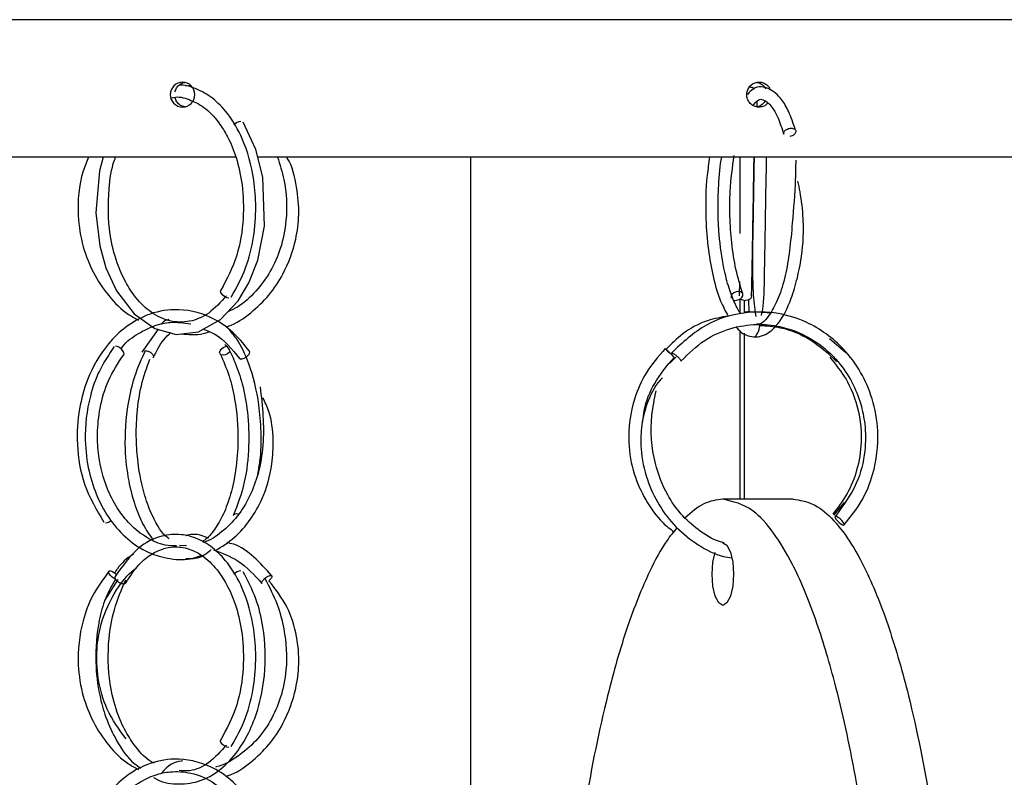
# Model space of a CAD drawing. Header units: millimetres. Extents: x 331 to 1634, y 417 to 1709.
# Tile 121 of 142: x 1397 to 1436, y 1042 to 1073. Entities that reach past the tile are written whole.
import ezdxf

# ---------------------------------------------------------------- set-up
doc = ezdxf.new("R2010")
doc.units = ezdxf.units.MM

msp = doc.modelspace()

# ---------------------------------------------------------------- linework, layer by layer
at = {"color": 7, "linetype": 'Continuous', "lineweight": 25}
for p, q in [((1414.953, 1072.664), (1348.453, 1072.664)), ((1481.453, 1072.664), (1414.953, 1072.664)), ((1403.729, 1070.035), (1403.525, 1069.998)), ((1405.531, 1067.164), (1380.846, 1067.164)), ((1451.616, 1067.164), (1406.414, 1067.164)), ((1414.953, 1017.164), (1414.953, 1067.164)), ((1425.751, 1064.108), (1425.751, 1067.164)), ((1425.714, 1062.177), (1425.703, 1061.607)), ((1425.751, 1060.92), (1425.751, 1061.485)), ((1425.915, 1060.942), (1425.915, 1061.426)), ((1426.082, 1061.451), (1426.098, 1060.943)), ((1402.42, 1060.276), (1401.776, 1059.35)), ((1425.751, 1053.459), (1425.751, 1060.2)), ((1425.915, 1053.459), (1425.915, 1060.109)), ((1429.981, 1059.317), (1429.319, 1059.88)), ((1402.229, 1059.139), (1402.217, 1059.123)), ((1422.917, 1058.902), (1423.163, 1059.143)), ((1427.87, 1053.459), (1425.051, 1053.459)), ((1429.908, 1053.335), (1429.481, 1052.821)), ((1403.56, 1051.595), (1403.28, 1051.609)), ((1400.294, 1049.406), (1400.825, 1050.243))]:
    msp.add_line(p, q, dxfattribs=at)
at = {"color": 7, "linetype": 'Continuous', "lineweight": 25, "flags": 128}
for points in [[(1400.225, 1067.164), (1400.069, 1066.617), (1399.93, 1064.934), (1400.084, 1063.611), (1400.332, 1062.729), (1400.759, 1061.802), (1401.462, 1060.882), (1402.288, 1060.294), (1403.146, 1060.059), (1404.038, 1060.167), (1404.924, 1060.653), (1405.629, 1061.403), (1406.056, 1062.12), (1406.415, 1063.04), (1406.681, 1064.397), (1406.62, 1066.353), (1406.339, 1067.472), (1405.826, 1068.558), (1405.826, 1068.558)], [(1405.26, 1061.517), (1405.179, 1061.531), (1405.093, 1061.571), (1405.015, 1061.629), (1404.957, 1061.696), (1404.928, 1061.764), (1404.932, 1061.821), (1404.94, 1061.835)], [(1425.483, 1061.433), (1425.557, 1061.424), (1425.651, 1061.439), (1425.74, 1061.478), (1425.81, 1061.536), (1425.851, 1061.604), (1425.856, 1061.671), (1425.825, 1061.728), (1425.763, 1061.765), (1425.678, 1061.777), (1425.584, 1061.763), (1425.495, 1061.724), (1425.424, 1061.666), (1425.383, 1061.598), (1425.378, 1061.53), (1425.384, 1061.512)], [(1426.203, 1061.603), (1426.203, 1061.598), (1426.184, 1061.53), (1426.129, 1061.474), (1426.048, 1061.436), (1425.953, 1061.424)], [(1401.044, 1059.248), (1401.064, 1059.284), (1401.054, 1059.341), (1401.015, 1059.408), (1400.951, 1059.476), (1400.873, 1059.534), (1400.792, 1059.573), (1400.721, 1059.588)], [(1405.292, 1059.355), (1405.283, 1059.346), (1405.208, 1059.288), (1405.119, 1059.249), (1405.03, 1059.234), (1404.955, 1059.247), (1404.904, 1059.284), (1404.886, 1059.341), (1404.904, 1059.408), (1404.954, 1059.476), (1405.029, 1059.534), (1405.118, 1059.573), (1405.207, 1059.588), (1405.207, 1059.588)], [(1422.742, 1059.495), (1422.757, 1059.483), (1422.796, 1059.445), (1422.854, 1059.389), (1422.922, 1059.321), (1422.989, 1059.253), (1423.046, 1059.195), (1423.083, 1059.156), (1423.096, 1059.141), (1423.096, 1059.141)], [(1405.646, 1052.862), (1405.572, 1052.87), (1405.495, 1052.856), (1405.443, 1052.816), (1405.436, 1052.804)], [(1429.894, 1052.424), (1429.915, 1052.439), (1429.908, 1052.478), (1429.873, 1052.536), (1429.816, 1052.604), (1429.746, 1052.671), (1429.673, 1052.728), (1429.608, 1052.765), (1429.562, 1052.777), (1429.541, 1052.763), (1429.548, 1052.724), (1429.583, 1052.666), (1429.64, 1052.598), (1429.71, 1052.53), (1429.783, 1052.474), (1429.848, 1052.436), (1429.894, 1052.424)], [(1425.051, 1051.709), (1425.215, 1051.614), (1425.353, 1051.343), (1425.446, 1050.938), (1425.479, 1050.459)], [(1425.479, 1050.459), (1425.446, 1049.981), (1425.353, 1049.576), (1425.215, 1049.305), (1425.051, 1049.209), (1424.887, 1049.305), (1424.749, 1049.576), (1424.656, 1049.981), (1424.624, 1050.459), (1424.656, 1050.938), (1424.745, 1051.333)], [(1400.709, 1050.257), (1400.658, 1050.284), (1400.581, 1050.341), (1400.513, 1050.408), (1400.464, 1050.476), (1400.442, 1050.534), (1400.45, 1050.573), (1400.487, 1050.588)], [(1405.26, 1043.517), (1405.179, 1043.531), (1405.093, 1043.571), (1405.015, 1043.629), (1404.957, 1043.696), (1404.928, 1043.764), (1404.932, 1043.821), (1404.94, 1043.835)]]:
    msp.add_lwpolyline(points, dxfattribs=at)
at = {"color": 7, "linetype": 'Continuous', "lineweight": 25}
for centre, radius, start, end in [((1405.762, 1068.188), 0.401, 93.3392, 138.4337), ((1425.946, 1061.717), 0.293, 230.4804, 271.3376), ((1426.115, 1062.575), 4.567, 222.4035, 225.8682), ((1400.285, 1052.899), 0.384, 275.1377, 310.6698), ((1400.399, 1050.135), 0.461, 39.3618, 78.9904), ((1405.762, 1050.188), 0.401, 93.3392, 138.4337)]:
    msp.add_arc(centre, radius, start, end, dxfattribs=at)
for points, knots in [([(1403.898, 1069.664), (1403.898, 1069.532), (1403.845, 1069.402), (1403.663, 1069.218), (1403.534, 1069.164), (1403.277, 1069.164), (1403.15, 1069.217), (1402.966, 1069.403), (1402.914, 1069.533), (1402.913, 1069.794), (1402.967, 1069.925), (1403.148, 1070.109), (1403.275, 1070.164), (1403.535, 1070.164), (1403.663, 1070.11), (1403.845, 1069.925), (1403.898, 1069.796), (1403.898, 1069.664)], [0, 0, 0, 0, 0.125, 0.125, 0.25, 0.25, 0.375, 0.375, 0.5, 0.5, 0.625, 0.625, 0.75, 0.75, 0.875, 0.875, 1, 1, 1, 1]), ([(1403.1, 1069.779), (1403.118, 1069.832), (1403.154, 1069.94), (1403.271, 1070.063), (1403.389, 1070.137), (1403.468, 1070.146), (1403.492, 1070.149)], [0, 0, 0, 0, 0.29104, 0.582086, 0.873138, 1, 1, 1, 1]), ([(1405.355, 1061.556), (1405.563, 1061.929), (1405.963, 1062.644), (1406.272, 1063.919), (1406.366, 1065.128), (1406.266, 1066.49), (1405.894, 1067.82), (1405.267, 1068.885), (1404.622, 1069.548), (1403.982, 1069.898), (1403.519, 1070.059), (1403.286, 1070.035), (1403.251, 1070.031)], [0, 0, 0, 0, 0.126406, 0.242162, 0.347347, 0.441991, 0.59918, 0.719768, 0.815736, 0.907247, 0.985885, 1, 1, 1, 1]), ([(1426.846, 1069.316), (1426.819, 1069.289), (1426.753, 1069.222), (1426.61, 1069.168), (1426.443, 1069.157), (1426.281, 1069.206), (1426.144, 1069.305), (1426.047, 1069.445), (1426.001, 1069.61), (1426.012, 1069.781), (1426.078, 1069.938), (1426.191, 1070.065), (1426.34, 1070.146), (1426.506, 1070.173), (1426.672, 1070.143), (1426.817, 1070.057), (1426.915, 1069.954), (1426.942, 1069.875), (1426.95, 1069.849)], [0, 0, 0, 0, 0.044816, 0.110776, 0.176733, 0.24269, 0.308647, 0.374606, 0.440565, 0.506522, 0.572478, 0.638436, 0.704395, 0.770353, 0.83631, 0.902267, 0.968225, 1, 1, 1, 1]), ([(1427.949, 1068.279), (1427.867, 1068.523), (1427.71, 1068.992), (1427.358, 1069.57), (1426.898, 1069.966), (1426.37, 1070.027), (1426.109, 1069.752), (1426.032, 1069.67)], [0, 0, 0, 0, 0.183615, 0.353475, 0.603951, 0.882162, 1, 1, 1, 1]), ([(1426.312, 1069.888), (1426.311, 1069.889), (1426.298, 1069.905), (1426.253, 1069.933), (1426.183, 1069.956), (1426.133, 1069.964), (1426.108, 1069.956), (1426.108, 1069.956)], [0, 0, 0, 0, 0.016765, 0.265806, 0.675649, 0.998221, 1, 1, 1, 1]), ([(1426.409, 1070.15), (1426.438, 1070.146), (1426.522, 1070.135), (1426.642, 1070.055), (1426.733, 1069.967), (1426.756, 1069.903), (1426.76, 1069.893)], [0, 0, 0, 0, 0.194428, 0.560309, 0.926198, 1, 1, 1, 1]), ([(1402.942, 1069.517), (1402.975, 1069.529), (1403.212, 1069.614), (1403.667, 1069.484), (1404.288, 1069.181), (1404.813, 1068.638), (1405.248, 1067.942), (1405.586, 1067.112), (1405.83, 1066.002), (1405.87, 1064.645), (1405.625, 1063.12), (1405.175, 1062.276), (1404.938, 1061.831)], [0, 0, 0, 0, 0.0153562, 0.1117049, 0.2076431, 0.3142322, 0.3885202, 0.4788644, 0.5852573, 0.7076427, 0.8459224, 1, 1, 1, 1]), ([(1403.492, 1069.176), (1403.448, 1069.186), (1403.35, 1069.208), (1403.224, 1069.307), (1403.135, 1069.423), (1403.116, 1069.509), (1403.109, 1069.54)], [0, 0, 0, 0, 0.240773, 0.537262, 0.833758, 1, 1, 1, 1]), ([(1426.261, 1069.231), (1426.314, 1069.298), (1426.484, 1069.51), (1426.715, 1069.473), (1427.02, 1069.197), (1427.282, 1068.724), (1427.418, 1068.304), (1427.492, 1068.076)], [0, 0, 0, 0, 0.123796, 0.394475, 0.635965, 0.802352, 1, 1, 1, 1]), ([(1426.428, 1069.174), (1426.427, 1069.211), (1426.423, 1069.318), (1426.42, 1069.372), (1426.418, 1069.408)], [0, 0, 0, 0, 0.343604, 1, 1, 1, 1]), ([(1426.746, 1069.414), (1426.735, 1069.392), (1426.7, 1069.32), (1426.591, 1069.237), (1426.488, 1069.178), (1426.43, 1069.176), (1426.428, 1069.176)], [0, 0, 0, 0, 0.172579, 0.577341, 0.982108, 1, 1, 1, 1]), ([(1427.496, 1068.075), (1427.492, 1068.082), (1427.482, 1068.106), (1427.491, 1068.153), (1427.524, 1068.207), (1427.576, 1068.253), (1427.644, 1068.29), (1427.72, 1068.314), (1427.771, 1068.316), (1427.794, 1068.317)], [0, 0, 0, 0, 0.076117, 0.23658, 0.397043, 0.549276, 0.687321, 0.861945, 1, 1, 1, 1]), ([(1427.794, 1068.317), (1427.816, 1068.316), (1427.865, 1068.312), (1427.922, 1068.287), (1427.962, 1068.248), (1427.979, 1068.201), (1427.971, 1068.146), (1427.938, 1068.092), (1427.886, 1068.046), (1427.818, 1068.008), (1427.765, 1067.995), (1427.736, 1067.987)], [0, 0, 0, 0, 0.099407, 0.225145, 0.324546, 0.434162, 0.549704, 0.665246, 0.774862, 0.874262, 1, 1, 1, 1]), ([(1399.639, 1067.164), (1399.56, 1066.976), (1399.257, 1066.251), (1399.158, 1064.984), (1399.373, 1063.603), (1399.802, 1062.507), (1400.422, 1061.587), (1401.055, 1060.941), (1401.506, 1060.707), (1401.641, 1060.637)], [0, 0, 0, 0, 0.081814, 0.316191, 0.48208, 0.629357, 0.780337, 0.934052, 1, 1, 1, 1]), ([(1405.162, 1061.605), (1404.931, 1061.351), (1404.479, 1060.853), (1403.692, 1060.537), (1402.893, 1060.544), (1402.154, 1060.89), (1401.561, 1061.458), (1401.107, 1062.146), (1400.733, 1062.989), (1400.417, 1064.245), (1400.41, 1065.673), (1400.555, 1066.738), (1400.705, 1067.12), (1400.722, 1067.164)], [0, 0, 0, 0, 0.106313, 0.20857, 0.309256, 0.410075, 0.50138, 0.573266, 0.647716, 0.745586, 0.891932, 0.987764, 1, 1, 1, 1]), ([(1405.168, 1060.372), (1405.191, 1060.378), (1405.542, 1060.479), (1406.137, 1060.899), (1406.881, 1061.601), (1407.532, 1062.581), (1407.941, 1063.693), (1408.098, 1064.898), (1407.99, 1066.001), (1407.807, 1066.809), (1407.575, 1067.15), (1407.565, 1067.164)], [0, 0, 0, 0, 0.009494, 0.148781, 0.27948, 0.406321, 0.588361, 0.706596, 0.841995, 0.993415, 1, 1, 1, 1]), ([(1407.211, 1067.164), (1407.303, 1066.866), (1407.553, 1066.05), (1407.619, 1064.776), (1407.369, 1063.529), (1406.943, 1062.56), (1406.353, 1061.765), (1405.763, 1061.215), (1405.35, 1061.028), (1405.223, 1060.971)], [0, 0, 0, 0, 0.128262, 0.352457, 0.509498, 0.648574, 0.790942, 0.935582, 1, 1, 1, 1]), ([(1424.522, 1067.164), (1424.486, 1066.925), (1424.368, 1066.155), (1424.343, 1064.849), (1424.45, 1063.468), (1424.653, 1062.343), (1424.921, 1061.416), (1425.161, 1060.985), (1425.266, 1060.796)], [0, 0, 0, 0, 0.109907, 0.354353, 0.526882, 0.688623, 0.863564, 1, 1, 1, 1]), ([(1425.775, 1060.879), (1425.774, 1060.881), (1425.694, 1060.967), (1425.52, 1061.317), (1425.285, 1061.912), (1425.052, 1062.823), (1424.901, 1063.888), (1424.844, 1065.035), (1424.878, 1066.083), (1424.936, 1066.84), (1425.011, 1067.161), (1425.012, 1067.164)], [0, 0, 0, 0, 0.002241, 0.119804, 0.240688, 0.374676, 0.568658, 0.693684, 0.837103, 0.998786, 1, 1, 1, 1]), ([(1425.851, 1061.69), (1425.753, 1062.003), (1425.563, 1062.61), (1425.396, 1063.7), (1425.325, 1064.766), (1425.328, 1065.983), (1425.438, 1066.752), (1425.505, 1067.219)], [0, 0, 0, 0, 0.206475, 0.399416, 0.578635, 0.743954, 1, 1, 1, 1]), ([(1426.203, 1061.594), (1426.209, 1061.902), (1426.223, 1062.533), (1426.245, 1063.733), (1426.267, 1065.057), (1426.287, 1066.267), (1426.299, 1066.917), (1426.304, 1067.164)], [0, 0, 0, 0, 0.200594, 0.410818, 0.630638, 0.859963, 1, 1, 1, 1]), ([(1426.304, 1067.164), (1426.302, 1067.076), (1426.293, 1066.61), (1426.277, 1065.652), (1426.259, 1064.573), (1426.242, 1063.635), (1426.228, 1062.689), (1426.257, 1061.702), (1426.332, 1060.957), (1426.37, 1060.815), (1426.379, 1060.779)], [0, 0, 0, 0, 0.040301, 0.214581, 0.347459, 0.444621, 0.567672, 0.7311, 0.932617, 1, 1, 1, 1]), ([(1426.601, 1060.815), (1426.624, 1060.934), (1426.712, 1061.391), (1426.719, 1062.432), (1426.745, 1063.716), (1426.767, 1065.062), (1426.788, 1066.302), (1426.8, 1066.981), (1426.804, 1067.164)], [0, 0, 0, 0, 0.091848, 0.352529, 0.491387, 0.678448, 0.913424, 1, 1, 1, 1]), ([(1427.972, 1067.034), (1427.967, 1066.778), (1427.952, 1065.981), (1427.826, 1064.326), (1427.654, 1062.661), (1427.29, 1061.507), (1426.896, 1060.759), (1426.592, 1060.422), (1426.407, 1060.473), (1426.394, 1060.477)], [0, 0, 0, 0, 0.090066, 0.28108, 0.52875, 0.656594, 0.783189, 0.985178, 1, 1, 1, 1]), ([(1425.573, 1060.375), (1425.615, 1060.324), (1425.782, 1060.116), (1426.195, 1059.928), (1426.725, 1059.973), (1427.338, 1060.499), (1427.747, 1061.308), (1428.081, 1062.427), (1428.284, 1063.564), (1428.286, 1064.745), (1428.191, 1065.58), (1428.088, 1066.058), (1428.057, 1066.203)], [0, 0, 0, 0, 0.031825, 0.129159, 0.264795, 0.37736, 0.535613, 0.631233, 0.769727, 0.857817, 0.956943, 1, 1, 1, 1]), ([(1406.09, 1059.387), (1405.846, 1059.684), (1405.385, 1060.246), (1404.361, 1060.885), (1403.193, 1061.145), (1402.02, 1060.902), (1401.126, 1060.396), (1400.265, 1059.572), (1399.611, 1058.442), (1399.219, 1057.025), (1399.137, 1055.585), (1399.411, 1053.944), (1399.963, 1053.028), (1400.255, 1052.543)], [0, 0, 0, 0, 0.079688, 0.151082, 0.267903, 0.356524, 0.430041, 0.498598, 0.61257, 0.689652, 0.779934, 0.883383, 1, 1, 1, 1]), ([(1429.909, 1052.429), (1430.167, 1052.75), (1430.652, 1053.354), (1431.168, 1054.636), (1431.338, 1056.048), (1431.091, 1057.452), (1430.606, 1058.568), (1429.779, 1059.69), (1428.624, 1060.528), (1427.218, 1060.965), (1425.826, 1060.986), (1424.274, 1060.517), (1423.434, 1059.73), (1422.99, 1059.314)], [0, 0, 0, 0, 0.079609, 0.149701, 0.260893, 0.343184, 0.416445, 0.490387, 0.609074, 0.687815, 0.779264, 0.883367, 1, 1, 1, 1]), ([(1426.365, 1060.936), (1426.221, 1060.956), (1426.069, 1060.978), (1425.923, 1060.944), (1425.915, 1060.942)], [0, 0, 0, 0, 0.9477778, 1, 1, 1, 1]), ([(1426.989, 1060.898), (1426.955, 1060.907), (1426.835, 1060.939), (1426.71, 1060.933), (1426.62, 1060.929)], [0, 0, 0, 0, 0.284092, 1, 1, 1, 1]), ([(1400.939, 1059.485), (1400.957, 1059.51), (1401.149, 1059.781), (1401.623, 1060.106), (1402.267, 1060.431), (1402.98, 1060.587), (1403.458, 1060.523), (1403.73, 1060.487)], [0, 0, 0, 0, 0.026059, 0.280509, 0.520142, 0.725694, 1, 1, 1, 1]), ([(1402.847, 1060.659), (1402.745, 1060.627), (1402.639, 1060.592), (1402.556, 1060.472), (1402.552, 1060.466)], [0, 0, 0, 0, 0.953003, 1, 1, 1, 1]), ([(1425.266, 1060.796), (1424.987, 1060.746), (1424.337, 1060.631), (1423.47, 1060.16), (1422.991, 1059.678), (1422.777, 1059.463)], [0, 0, 0, 0, 0.294247, 0.684944, 1, 1, 1, 1]), ([(1423.367, 1058.985), (1423.673, 1059.287), (1424.26, 1059.865), (1425.335, 1060.332), (1426.367, 1060.498), (1427.543, 1060.39), (1428.705, 1059.901), (1429.652, 1059.052), (1430.241, 1058.176), (1430.586, 1057.323), (1430.775, 1056.39), (1430.772, 1055.303), (1430.449, 1053.969), (1429.865, 1053.194), (1429.547, 1052.773)], [0, 0, 0, 0, 0.0922874, 0.176842, 0.2536774, 0.3228186, 0.4375004, 0.5252803, 0.5948843, 0.6610693, 0.717818, 0.7932853, 0.8873716, 1, 1, 1, 1]), ([(1426.33, 1059.969), (1426.363, 1059.997), (1426.425, 1060.049), (1426.499, 1060.207), (1426.531, 1060.399), (1426.535, 1060.422)], [0, 0, 0, 0, 0.493468, 0.941281, 1, 1, 1, 1]), ([(1426.535, 1060.422), (1426.812, 1060.402), (1427.512, 1060.352), (1428.615, 1059.894), (1429.27, 1059.294), (1429.611, 1058.982)], [0, 0, 0, 0, 0.238918, 0.60321, 1, 1, 1, 1]), ([(1402.227, 1059.135), (1402.362, 1059.394), (1402.578, 1059.809), (1402.841, 1060.052), (1402.94, 1060.143)], [0, 0, 0, 0, 0.625215, 1, 1, 1, 1]), ([(1403.335, 1060.082), (1403.637, 1060.056), (1404.022, 1060.022), (1404.389, 1060.141), (1404.469, 1060.167)], [0, 0, 0, 0, 0.782355, 1, 1, 1, 1]), ([(1404.229, 1060.271), (1404.39, 1060.212), (1404.949, 1060.007), (1405.378, 1059.475), (1405.682, 1059.097)], [0, 0, 0, 0, 0.287844, 1, 1, 1, 1]), ([(1406.418, 1054.47), (1406.451, 1054.639), (1406.554, 1055.178), (1406.565, 1056.138), (1406.463, 1057.488), (1406.132, 1058.8), (1405.677, 1059.786), (1405.358, 1060.149), (1405.252, 1060.269)], [0, 0, 0, 0, 0.0817654, 0.261603, 0.4234542, 0.6923535, 0.8987761, 1, 1, 1, 1]), ([(1405.092, 1059.672), (1405.122, 1059.639), (1405.278, 1059.464), (1405.525, 1058.917), (1405.825, 1058.056), (1406.034, 1056.907), (1406.083, 1055.549), (1405.919, 1054.054), (1405.601, 1053.232), (1405.435, 1052.802)], [0, 0, 0, 0, 0.0263, 0.140519, 0.274001, 0.426769, 0.598776, 0.789895, 1, 1, 1, 1]), ([(1400.668, 1059.573), (1400.455, 1059.259), (1400.052, 1058.665), (1399.606, 1057.393), (1399.442, 1055.993), (1399.615, 1054.609), (1399.972, 1053.519), (1400.498, 1052.586), (1401.191, 1051.829), (1402.011, 1051.293), (1402.907, 1051.044), (1403.64, 1051.016), (1404.04, 1051.167), (1404.148, 1051.207)], [0, 0, 0, 0, 0.096544, 0.182477, 0.322017, 0.420765, 0.508456, 0.598407, 0.690062, 0.781935, 0.873932, 0.965951, 1, 1, 1, 1]), ([(1403.165, 1051.587), (1403.013, 1051.592), (1402.6, 1051.607), (1401.958, 1051.9), (1401.302, 1052.412), (1400.766, 1053.092), (1400.305, 1054.003), (1400.035, 1055.031), (1399.971, 1056.134), (1400.08, 1057.165), (1400.406, 1058.281), (1400.824, 1058.914), (1401.045, 1059.249)], [0, 0, 0, 0, 0.059477, 0.161204, 0.26103, 0.354942, 0.446292, 0.577802, 0.663618, 0.762632, 0.874775, 1, 1, 1, 1]), ([(1401.907, 1059.41), (1401.753, 1059.074), (1401.463, 1058.438), (1401.148, 1057.088), (1401.05, 1055.633), (1401.208, 1054.25), (1401.472, 1053.238), (1401.802, 1052.427), (1402.084, 1052.027), (1402.226, 1051.826)], [0, 0, 0, 0, 0.146586, 0.277156, 0.488865, 0.639963, 0.766838, 0.882716, 1, 1, 1, 1]), ([(1404.91, 1059.277), (1405.037, 1058.993), (1405.279, 1058.454), (1405.555, 1057.282), (1405.662, 1055.964), (1405.559, 1054.656), (1405.347, 1053.656), (1405.052, 1052.843), (1404.69, 1052.231), (1404.391, 1051.865), (1404.212, 1051.78), (1404.173, 1051.762)], [0, 0, 0, 0, 0.120247, 0.228314, 0.406753, 0.536829, 0.648989, 0.758097, 0.864915, 0.970414, 1, 1, 1, 1]), ([(1405.675, 1059.126), (1405.675, 1059.119), (1405.676, 1059.098), (1405.7, 1059.079), (1405.742, 1059.072), (1405.797, 1059.08), (1405.862, 1059.105), (1405.93, 1059.144), (1405.993, 1059.191), (1406.047, 1059.245), (1406.085, 1059.3), (1406.1, 1059.345), (1406.101, 1059.375), (1406.09, 1059.383), (1406.087, 1059.385)], [0, 0, 0, 0, 0.050927, 0.156204, 0.239434, 0.322665, 0.427942, 0.511167, 0.602945, 0.699685, 0.796425, 0.888203, 0.971428, 1, 1, 1, 1]), ([(1422.742, 1059.495), (1422.47, 1059.18), (1421.956, 1058.585), (1421.391, 1057.306), (1421.198, 1055.898), (1421.442, 1054.502), (1421.932, 1053.417), (1422.484, 1052.622), (1422.939, 1052.27), (1423.089, 1052.154)], [0, 0, 0, 0, 0.150146, 0.283904, 0.501288, 0.655174, 0.791735, 0.931617, 1, 1, 1, 1]), ([(1422.999, 1059.269), (1422.995, 1059.275), (1422.984, 1059.295), (1422.984, 1059.314), (1422.998, 1059.316), (1423.005, 1059.317)], [0, 0, 0, 0, 0.180829, 0.638316, 1, 1, 1, 1]), ([(1423.005, 1059.317), (1423.014, 1059.316), (1423.035, 1059.312), (1423.084, 1059.287), (1423.142, 1059.248), (1423.202, 1059.201), (1423.263, 1059.146), (1423.315, 1059.093), (1423.336, 1059.063), (1423.347, 1059.05)], [0, 0, 0, 0, 0.129684, 0.293719, 0.423395, 0.566397, 0.717131, 0.867864, 1, 1, 1, 1]), ([(1402.865, 1051.879), (1402.847, 1051.89), (1402.603, 1052.043), (1402.243, 1052.636), (1401.837, 1053.682), (1401.617, 1054.759), (1401.534, 1055.898), (1401.568, 1056.946), (1401.731, 1058.076), (1401.97, 1058.731), (1402.096, 1059.074)], [0, 0, 0, 0, 0.0154545, 0.204838, 0.3219626, 0.4899293, 0.5960435, 0.7164522, 0.8510855, 1, 1, 1, 1]), ([(1421.85, 1056.576), (1421.863, 1056.723), (1421.914, 1057.256), (1422.292, 1058.176), (1422.818, 1058.808), (1423.096, 1059.141)], [0, 0, 0, 0, 0.152052, 0.552515, 1, 1, 1, 1]), ([(1429.335, 1059.144), (1429.567, 1058.861), (1430.006, 1058.325), (1430.491, 1057.173), (1430.663, 1055.902), (1430.459, 1054.649), (1430.067, 1053.654), (1429.658, 1053.124), (1429.452, 1052.856)], [0, 0, 0, 0, 0.161116, 0.304684, 0.538065, 0.70329, 0.849887, 1, 1, 1, 1]), ([(1429.65, 1059.013), (1429.638, 1059.003), (1429.616, 1058.984), (1429.613, 1058.982), (1429.611, 1058.982)], [0, 0, 0, 0, 0.558475, 1, 1, 1, 1]), ([(1422.627, 1058.316), (1422.596, 1058.286), (1422.314, 1058.007), (1421.981, 1057.307), (1421.763, 1056.366), (1421.752, 1055.334), (1421.971, 1054.274), (1422.468, 1053.204), (1423.161, 1052.305), (1424.047, 1051.609), (1424.824, 1051.202), (1425.298, 1051.126), (1425.408, 1051.109)], [0, 0, 0, 0, 0.014395, 0.132483, 0.236989, 0.326836, 0.463553, 0.584766, 0.708998, 0.835384, 0.961912, 1, 1, 1, 1]), ([(1406.513, 1057.958), (1406.599, 1057.182), (1406.728, 1056.03), (1406.466, 1054.514), (1406.113, 1053.554), (1405.615, 1052.743), (1404.983, 1052.132), (1404.5, 1051.794), (1404.235, 1051.733), (1404.226, 1051.731)], [0, 0, 0, 0, 0.306107, 0.454606, 0.586464, 0.721362, 0.858304, 0.995136, 1, 1, 1, 1]), ([(1425.1, 1051.711), (1425.038, 1051.727), (1424.663, 1051.823), (1424.06, 1052.212), (1423.356, 1052.845), (1422.738, 1053.727), (1422.226, 1055.056), (1422.112, 1056.522), (1422.312, 1057.472), (1422.381, 1057.798)], [0, 0, 0, 0, 0.0275514, 0.1667257, 0.297478, 0.4245127, 0.6073121, 0.8649756, 1, 1, 1, 1]), ([(1404.712, 1051.401), (1404.978, 1051.564), (1405.498, 1051.881), (1406.129, 1052.618), (1406.691, 1053.591), (1406.999, 1054.692), (1407.061, 1055.892), (1406.954, 1056.828), (1406.708, 1057.345), (1406.622, 1057.525)], [0, 0, 0, 0, 0.151443, 0.295096, 0.434442, 0.635538, 0.767168, 0.918833, 1, 1, 1, 1]), ([(1425.051, 1053.459), (1424.794, 1053.427), (1424.282, 1053.364), (1423.791, 1052.933), (1423.547, 1052.718)], [0, 0, 0, 0, 0.501679, 1, 1, 1, 1]), ([(1431.732, 1017.164), (1431.739, 1017.246), (1431.924, 1019.634), (1431.917, 1023.741), (1431.796, 1029.287), (1431.487, 1034.018), (1431.006, 1038.499), (1430.35, 1042.656), (1429.587, 1046.083), (1428.742, 1048.833), (1427.929, 1050.779), (1427.092, 1052.161), (1426.16, 1053.21), (1425.459, 1053.368), (1425.051, 1053.459)], [0, 0, 0, 0, 0.005532, 0.15986, 0.2643, 0.369033, 0.473348, 0.570315, 0.667157, 0.739158, 0.811057, 0.866685, 0.922256, 1, 1, 1, 1]), ([(1427.87, 1053.459), (1428.13, 1053.421), (1428.65, 1053.343), (1429.411, 1052.749), (1430.133, 1051.832), (1430.924, 1050.403), (1431.734, 1048.349), (1432.627, 1045.227), (1433.431, 1041.245), (1434.157, 1035.849), (1434.641, 1029.528), (1434.737, 1023.198), (1434.676, 1019.055), (1434.561, 1017.324), (1434.55, 1017.164)], [0, 0, 0, 0, 0.049564, 0.099149, 0.149323, 0.199533, 0.276144, 0.352878, 0.464524, 0.576349, 0.730562, 0.884891, 0.989329, 1, 1, 1, 1]), ([(1423.22, 1052.319), (1423.08, 1052.153), (1422.693, 1051.696), (1422.006, 1050.402), (1421.19, 1048.366), (1420.301, 1045.255), (1419.495, 1041.266), (1418.767, 1035.899), (1418.296, 1029.566), (1418.134, 1023.047), (1418.321, 1018.916), (1418.401, 1017.164)], [0, 0, 0, 0, 0.032729, 0.090365, 0.176268, 0.264602, 0.389826, 0.518512, 0.691322, 0.869078, 1, 1, 1, 1]), ([(1405.355, 1043.556), (1405.563, 1043.929), (1405.963, 1044.644), (1406.272, 1045.919), (1406.366, 1047.128), (1406.266, 1048.49), (1405.894, 1049.82), (1405.267, 1050.887), (1404.622, 1051.543), (1403.982, 1051.913), (1403.292, 1052.084), (1402.501, 1052.016), (1401.534, 1051.543), (1400.995, 1050.78), (1400.703, 1050.365)], [0, 0, 0, 0, 0.0918572, 0.1759748, 0.2524112, 0.3211874, 0.4354141, 0.5230431, 0.5927817, 0.6592806, 0.7164257, 0.7924665, 0.8872175, 1, 1, 1, 1]), ([(1404.462, 1051.897), (1404.249, 1051.979), (1403.939, 1052.1), (1403.624, 1052.022), (1403.525, 1051.998)], [0, 0, 0, 0, 0.685241, 1, 1, 1, 1]), ([(1401.138, 1050.119), (1401.304, 1050.375), (1401.613, 1050.849), (1402.26, 1051.369), (1402.956, 1051.603), (1403.666, 1051.503), (1404.289, 1051.175), (1404.813, 1050.639), (1405.248, 1049.942), (1405.586, 1049.112), (1405.83, 1048.002), (1405.87, 1046.645), (1405.625, 1045.12), (1405.175, 1044.276), (1404.938, 1043.831)], [0, 0, 0, 0, 0.079198, 0.147199, 0.250219, 0.323586, 0.396641, 0.477805, 0.534374, 0.603169, 0.684184, 0.777377, 0.882674, 1, 1, 1, 1]), ([(1403.54, 1051.082), (1403.74, 1051.079), (1404.09, 1051.075), (1404.416, 1051.333), (1404.556, 1051.444)], [0, 0, 0, 0, 0.570154, 1, 1, 1, 1]), ([(1404.647, 1051.431), (1404.987, 1051.306), (1405.721, 1051.036), (1406.284, 1050.419), (1406.585, 1050.088)], [0, 0, 0, 0, 0.463032, 1, 1, 1, 1]), ([(1406.978, 1050.397), (1406.745, 1050.653), (1406.291, 1051.151), (1405.664, 1051.624), (1405.27, 1051.704), (1405.177, 1051.723)], [0, 0, 0, 0, 0.447398, 0.870521, 1, 1, 1, 1]), ([(1401.441, 1051.257), (1401.427, 1051.249), (1401.18, 1051.112), (1400.904, 1050.858), (1400.713, 1050.56), (1400.674, 1050.5)], [0, 0, 0, 0, 0.046544, 0.807929, 1, 1, 1, 1]), ([(1400.456, 1050.579), (1400.224, 1050.264), (1399.784, 1049.669), (1399.307, 1048.393), (1399.15, 1046.989), (1399.375, 1045.602), (1399.801, 1044.507), (1400.423, 1043.586), (1401.055, 1042.941), (1401.506, 1042.707), (1401.641, 1042.637)], [0, 0, 0, 0, 0.132332, 0.250161, 0.441566, 0.57704, 0.697314, 0.820612, 0.946144, 1, 1, 1, 1]), ([(1401.139, 1043.86), (1400.863, 1044.24), (1400.34, 1044.96), (1399.988, 1046.246), (1399.937, 1047.417), (1400.144, 1048.649), (1400.658, 1049.751), (1401.217, 1050.472), (1401.536, 1050.693), (1401.571, 1050.717)], [0, 0, 0, 0, 0.187483, 0.355591, 0.504252, 0.633326, 0.832002, 0.981548, 1, 1, 1, 1]), ([(1402.254, 1042.318), (1402.265, 1042.31), (1402.537, 1042.114), (1403.161, 1042.024), (1404.06, 1042.104), (1404.921, 1042.582), (1405.595, 1043.3), (1406.09, 1044.13), (1406.477, 1045.126), (1406.761, 1046.566), (1406.708, 1048.128), (1406.361, 1049.552), (1406.011, 1050.21), (1405.826, 1050.558)], [0, 0, 0, 0, 0.004142, 0.10054, 0.199651, 0.304288, 0.400312, 0.472132, 0.552204, 0.658529, 0.806533, 0.897653, 1, 1, 1, 1]), ([(1400.715, 1050.258), (1400.571, 1050.008), (1400.293, 1049.524), (1399.989, 1048.405), (1399.876, 1047.054), (1400.032, 1045.723), (1400.327, 1044.662), (1400.776, 1043.714), (1401.262, 1043), (1401.641, 1042.75), (1401.733, 1042.689)], [0, 0, 0, 0, 0.115475, 0.223698, 0.414779, 0.564706, 0.671216, 0.796181, 0.950643, 1, 1, 1, 1]), ([(1402.282, 1042.888), (1402.236, 1042.908), (1401.961, 1043.027), (1401.563, 1043.471), (1401.107, 1044.143), (1400.733, 1044.99), (1400.42, 1046.242), (1400.395, 1047.685), (1400.649, 1049.124), (1400.959, 1049.841), (1401.126, 1050.226)], [0, 0, 0, 0, 0.026008, 0.155025, 0.256602, 0.361802, 0.500097, 0.706888, 0.842303, 1, 1, 1, 1]), ([(1400.712, 1050.377), (1400.711, 1050.376), (1400.699, 1050.368), (1400.693, 1050.34), (1400.693, 1050.3), (1400.71, 1050.27), (1400.717, 1050.258)], [0, 0, 0, 0, 0.031679, 0.370178, 0.743466, 1, 1, 1, 1]), ([(1401.134, 1050.115), (1401.139, 1050.124), (1401.15, 1050.145), (1401.148, 1050.181), (1401.134, 1050.206), (1401.13, 1050.213)], [0, 0, 0, 0, 0.348508, 0.80394, 1, 1, 1, 1]), ([(1406.698, 1050.287), (1406.874, 1049.95), (1407.205, 1049.319), (1407.535, 1048.071), (1407.623, 1046.779), (1407.369, 1045.527), (1406.942, 1044.563), (1406.356, 1043.752), (1405.613, 1043.138), (1405.048, 1042.797), (1404.739, 1042.736), (1404.731, 1042.735)], [0, 0, 0, 0, 0.1285111, 0.2403111, 0.4185028, 0.5433204, 0.6538588, 0.767014, 0.8819755, 0.9969319, 1, 1, 1, 1]), ([(1405.168, 1042.372), (1405.191, 1042.378), (1405.542, 1042.479), (1406.137, 1042.899), (1406.881, 1043.601), (1407.532, 1044.58), (1407.943, 1045.694), (1408.094, 1046.896), (1408.006, 1048.012), (1407.639, 1049.199), (1407.131, 1049.855), (1406.866, 1050.198)], [0, 0, 0, 0, 0.008189, 0.128332, 0.241067, 0.350474, 0.507494, 0.609478, 0.726267, 0.856876, 1, 1, 1, 1]), ([(1406.592, 1050.082), (1406.585, 1050.09), (1406.573, 1050.104), (1406.581, 1050.144), (1406.607, 1050.191), (1406.648, 1050.241), (1406.683, 1050.273), (1406.699, 1050.286)], [0, 0, 0, 0, 0.233973, 0.418937, 0.62291, 0.83791, 1, 1, 1, 1]), ([(1406.834, 1050.378), (1406.857, 1050.389), (1406.899, 1050.407), (1406.929, 1050.409), (1406.942, 1050.41)], [0, 0, 0, 0, 0.558475, 1, 1, 1, 1]), ([(1406.942, 1050.41), (1406.953, 1050.409), (1406.977, 1050.405), (1406.99, 1050.379), (1406.982, 1050.341), (1406.956, 1050.294), (1406.915, 1050.242), (1406.877, 1050.209), (1406.86, 1050.194)], [0, 0, 0, 0, 0.153868, 0.348492, 0.502349, 0.672019, 0.850861, 1, 1, 1, 1]), ([(1405.162, 1043.605), (1404.931, 1043.354), (1404.479, 1042.863), (1403.81, 1042.553), (1403.403, 1042.585), (1403.262, 1042.596)], [0, 0, 0, 0, 0.404872, 0.7942946, 1, 1, 1, 1]), ([(1406.09, 1041.387), (1405.846, 1041.684), (1405.385, 1042.246), (1404.361, 1042.885), (1403.193, 1043.145), (1402.02, 1042.902), (1401.126, 1042.396), (1400.265, 1041.572), (1399.611, 1040.442), (1399.219, 1039.025), (1399.137, 1037.585), (1399.411, 1035.944), (1399.963, 1035.028), (1400.255, 1034.543)], [0, 0, 0, 0, 0.079688, 0.151082, 0.267903, 0.356524, 0.430041, 0.498598, 0.61257, 0.689652, 0.779934, 0.883383, 1, 1, 1, 1]), ([(1403.402, 1042.98), (1403.386, 1042.979), (1403.096, 1042.954), (1402.781, 1042.796), (1402.556, 1042.472), (1402.552, 1042.466)], [0, 0, 0, 0, 0.053578, 0.98359, 1, 1, 1, 1]), ([(1400.939, 1041.485), (1400.957, 1041.51), (1401.149, 1041.781), (1401.623, 1042.105), (1402.267, 1042.434), (1402.98, 1042.579), (1403.803, 1042.523), (1404.803, 1042.112), (1405.372, 1041.456), (1405.682, 1041.097)], [0, 0, 0, 0, 0.014834, 0.159681, 0.296093, 0.413104, 0.569254, 0.764694, 1, 1, 1, 1])]:
    msp.add_open_spline(points, degree=3, knots=knots, dxfattribs=at)
at = {"color": 1, "linetype": 'Continuous', "lineweight": 25}
for points, knots in [([(1401.909, 1059.41), (1401.93, 1059.409), (1401.978, 1059.405), (1402.052, 1059.379), (1402.122, 1059.341), (1402.179, 1059.294), (1402.22, 1059.239), (1402.24, 1059.184), (1402.233, 1059.154), (1402.229, 1059.139)], [0, 0, 0, 0, 0.12829, 0.290562, 0.418843, 0.560308, 0.709422, 0.858535, 1, 1, 1, 1]), ([(1423.347, 1059.05), (1423.347, 1059.049), (1423.359, 1059.033), (1423.37, 1059.01), (1423.375, 1058.989), (1423.366, 1058.986), (1423.365, 1058.986)], [0, 0, 0, 0, 0.0322658, 0.4173043, 0.9043658, 1, 1, 1, 1]), ([(1400.717, 1050.258), (1400.72, 1050.252), (1400.732, 1050.227), (1400.773, 1050.185), (1400.834, 1050.139), (1400.905, 1050.101), (1400.976, 1050.079), (1401.041, 1050.072), (1401.094, 1050.081), (1401.126, 1050.097), (1401.133, 1050.113), (1401.134, 1050.115)], [0, 0, 0, 0, 0.048413, 0.187523, 0.319499, 0.439175, 0.59056, 0.710245, 0.829929, 0.981315, 1, 1, 1, 1]), ([(1406.699, 1050.286), (1406.703, 1050.291), (1406.727, 1050.313), (1406.775, 1050.346), (1406.815, 1050.368), (1406.834, 1050.378)], [0, 0, 0, 0, 0.119749, 0.581386, 1, 1, 1, 1])]:
    msp.add_open_spline(points, degree=3, knots=knots, dxfattribs=at)

doc.saveas('drawing.dxf')
